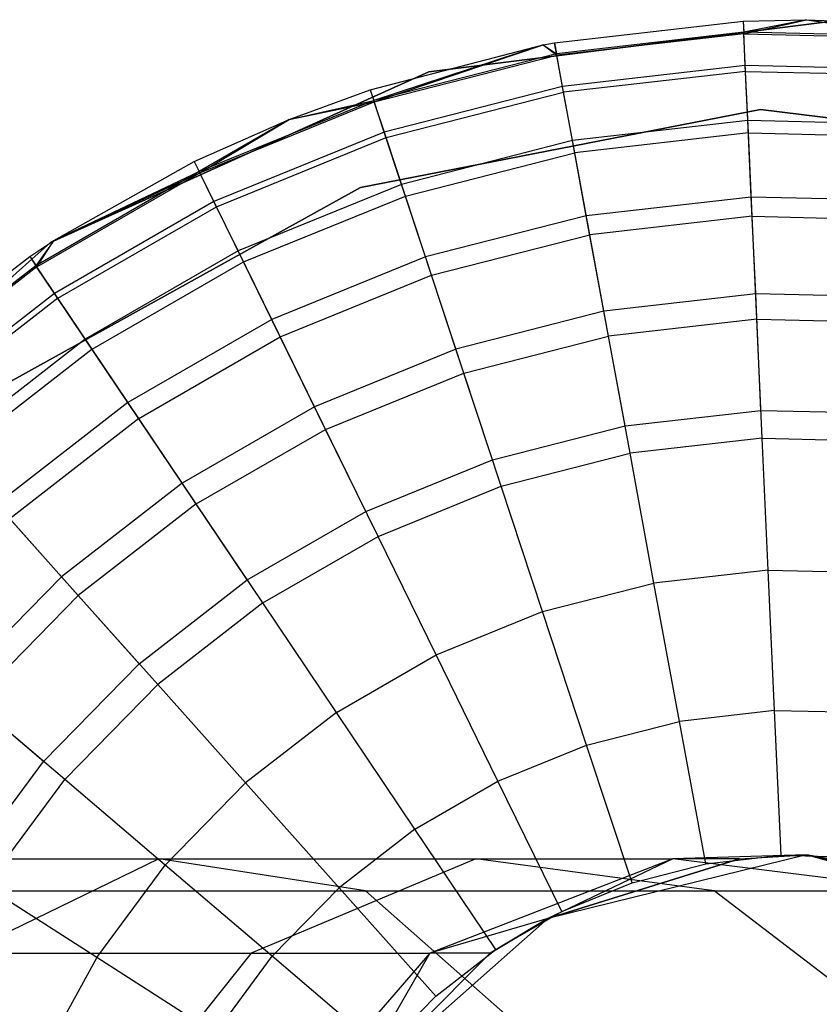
# Model space of a CAD drawing. Extents: x 0.4 to 40.3, y 0.4 to 40.3.
# Tile 176 of 243: x 39.572 to 39.855, y 20.506 to 20.854. Entities that reach past the tile are written whole.
import ezdxf

# ---------------------------------------------------------------- set-up
doc = ezdxf.new("R2010")
doc.units = 0
doc.header["$MEASUREMENT"] = 0
doc.layers.get('0').update_dxf_attribs({"color": 13, "linetype": 'CONTINUOUS'})

# ---------------------------------------------------------------- blocks, each defined once
blk = doc.blocks.new('ORTO-XII-B-11464-11465_ST0')
at = {"color": 0}
for p, q in [((39.86231, 20.85403, 10.00295), (39.71676, 20.83573, 10.00295)), ((39.71676, 20.83573, 3.31004), (39.86231, 20.85403, 3.31004)), ((39.86231, 20.85403, 10.00295), (39.71676, 20.83573, 10.00295)), ((39.71676, 20.83573, 3.31004), (39.86231, 20.85403, 3.31004)), ((39.76111, 20.84604, 10.31787), (39.82784, 20.85367, 10.31787)), ((39.76111, 20.84604, 11.89679), (39.82784, 20.85367, 11.89679)), ((39.76111, 20.84604, 10.31787), (39.82784, 20.85367, 10.31787)), ((39.76111, 20.84604, 11.89679), (39.82784, 20.85367, 11.89679)), ((39.82784, 20.85367, 10.31787), (39.85024, 20.85417, 10.31787)), ((39.82784, 20.85367, 11.89679), (39.85024, 20.85417, 11.89679)), ((39.82784, 20.85367, 10.31787), (39.85024, 20.85417, 10.31787)), ((39.82784, 20.85367, 11.89679), (39.85024, 20.85417, 11.89679)), ((39.82784, 20.85367, 10.31787), (39.82802, 20.84973, 10.23861)), ((39.82784, 20.85367, 10.31787), (39.82802, 20.84973, 10.23861)), ((39.82784, 20.85367, 11.89679), (39.82784, 20.85367, 10.31787)), ((39.82784, 20.85367, 11.89679), (39.82784, 20.85367, 10.31787)), ((39.82784, 20.85367, 11.89679), (39.82804, 20.84918, 11.94807)), ((39.82784, 20.85367, 11.89679), (39.82804, 20.84918, 11.94807)), ((39.85024, 20.85417, 10.31787), (39.82802, 20.84973, 10.23861)), ((39.85024, 20.85417, 10.31787), (39.82802, 20.84973, 10.23861)), ((39.82804, 20.84918, 11.94807), (39.85024, 20.85417, 11.89679)), ((39.82804, 20.84918, 11.94807), (39.85024, 20.85417, 11.89679)), ((39.85024, 20.85417, 10.31787), (39.89463, 20.84821, 10.23861)), ((39.85024, 20.85417, 10.31787), (39.89499, 20.85214, 10.31787)), ((39.85024, 20.85417, 10.31787), (39.89463, 20.84821, 10.23861)), ((39.85024, 20.85417, 11.89679), (39.85024, 20.85417, 10.31787)), ((39.85024, 20.85417, 11.89679), (39.85024, 20.85417, 10.31787)), ((39.85024, 20.85417, 11.89679), (39.89499, 20.85214, 11.89679)), ((39.85024, 20.85417, 10.31787), (39.89499, 20.85214, 10.31787)), ((39.85024, 20.85417, 11.89679), (39.89499, 20.85214, 11.89679)), ((39.85024, 20.85417, 11.89679), (39.89458, 20.84767, 11.94807)), ((39.85024, 20.85417, 11.89679), (39.89458, 20.84767, 11.94807)), ((39.82802, 20.84973, 10.23861), (39.76182, 20.84216, 10.23861)), ((39.82802, 20.84973, 10.23861), (39.76182, 20.84216, 10.23861)), ((39.82804, 20.84918, 11.94807), (39.76192, 20.84162, 11.94807)), ((39.82804, 20.84918, 11.94807), (39.76192, 20.84162, 11.94807)), ((39.89463, 20.84821, 10.23861), (39.82802, 20.84973, 10.23861)), ((39.82856, 20.83796, 10.16013), (39.82802, 20.84973, 10.23861)), ((39.89463, 20.84821, 10.23861), (39.82802, 20.84973, 10.23861)), ((39.82856, 20.83796, 10.16013), (39.82802, 20.84973, 10.23861)), ((39.82865, 20.83588, 11.99778), (39.82804, 20.84918, 11.94807)), ((39.82804, 20.84918, 11.94807), (39.89458, 20.84767, 11.94807)), ((39.82804, 20.84918, 11.94807), (39.89458, 20.84767, 11.94807)), ((39.82865, 20.83588, 11.99778), (39.82804, 20.84918, 11.94807)), ((39.69603, 20.82939, 10.31787), (39.7571, 20.84528, 10.31787)), ((39.69603, 20.82939, 11.89679), (39.7571, 20.84528, 11.89679)), ((39.69603, 20.82939, 10.31787), (39.7571, 20.84528, 10.31787)), ((39.69603, 20.82939, 11.89679), (39.7571, 20.84528, 11.89679)), ((39.7571, 20.84528, 10.31787), (39.69727, 20.82565, 10.23861)), ((39.7571, 20.84528, 10.31787), (39.69727, 20.82565, 10.23861)), ((39.69744, 20.82513, 11.94807), (39.7571, 20.84528, 11.89679)), ((39.69744, 20.82513, 11.94807), (39.7571, 20.84528, 11.89679)), ((39.7571, 20.84528, 10.31787), (39.76111, 20.84604, 10.31787)), ((39.7571, 20.84528, 11.89679), (39.76111, 20.84604, 11.89679)), ((39.7571, 20.84528, 10.31787), (39.76111, 20.84604, 10.31787)), ((39.7571, 20.84528, 11.89679), (39.76111, 20.84604, 11.89679)), ((39.7571, 20.84528, 10.31787), (39.76182, 20.84216, 10.23861)), ((39.7571, 20.84528, 10.31787), (39.76182, 20.84216, 10.23861)), ((39.7571, 20.84528, 11.89679), (39.7571, 20.84528, 10.31787)), ((39.7571, 20.84528, 11.89679), (39.7571, 20.84528, 10.31787)), ((39.7571, 20.84528, 11.89679), (39.76192, 20.84162, 11.94807)), ((39.7571, 20.84528, 11.89679), (39.76192, 20.84162, 11.94807)), ((39.76111, 20.84604, 10.31787), (39.76182, 20.84216, 10.23861)), ((39.76111, 20.84604, 10.31787), (39.76182, 20.84216, 10.23861)), ((39.76111, 20.84604, 11.89679), (39.76111, 20.84604, 10.31787)), ((39.76111, 20.84604, 11.89679), (39.76111, 20.84604, 10.31787)), ((39.76192, 20.84162, 11.94807), (39.76111, 20.84604, 11.89679)), ((39.76192, 20.84162, 11.94807), (39.76111, 20.84604, 11.89679)), ((39.76182, 20.84216, 10.23861), (39.69727, 20.82565, 10.23861)), ((39.76182, 20.84216, 10.23861), (39.69727, 20.82565, 10.23861)), ((39.69744, 20.82513, 11.94807), (39.76192, 20.84162, 11.94807)), ((39.69744, 20.82513, 11.94807), (39.76192, 20.84162, 11.94807)), ((39.76395, 20.83058, 10.16013), (39.76182, 20.84216, 10.23861)), ((39.76395, 20.83058, 10.16013), (39.76182, 20.84216, 10.23861)), ((39.76433, 20.82852, 11.99778), (39.76192, 20.84162, 11.94807)), ((39.76433, 20.82852, 11.99778), (39.76192, 20.84162, 11.94807)), ((39.82856, 20.83796, 10.16013), (39.76395, 20.83058, 10.16013)), ((39.82856, 20.83796, 10.16013), (39.76395, 20.83058, 10.16013)), ((39.89356, 20.83648, 10.16013), (39.82856, 20.83796, 10.16013)), ((39.82944, 20.81848, 10.08321), (39.82856, 20.83796, 10.16013)), ((39.89356, 20.83648, 10.16013), (39.82856, 20.83796, 10.16013)), ((39.82944, 20.81848, 10.08321), (39.82856, 20.83796, 10.16013)), ((39.71676, 20.83573, 10.00295), (39.58307, 20.77534, 10.00295)), ((39.58307, 20.77534, 3.31004), (39.71676, 20.83573, 3.31004)), ((39.71676, 20.83573, 10.00295), (39.58307, 20.77534, 10.00295)), ((39.58307, 20.77534, 3.31004), (39.71676, 20.83573, 3.31004)), ((39.71676, 20.83573, 10.00295), (39.71676, 20.83573, 3.31004)), ((39.71676, 20.83573, 10.00295), (39.71676, 20.83573, 3.31004)), ((39.82865, 20.83588, 11.99778), (39.76433, 20.82852, 11.99778)), ((39.82865, 20.83588, 11.99778), (39.76433, 20.82852, 11.99778)), ((39.82964, 20.81415, 12.04443), (39.82865, 20.83588, 11.99778)), ((39.82865, 20.83588, 11.99778), (39.89337, 20.8344, 11.99778)), ((39.82865, 20.83588, 11.99778), (39.89337, 20.8344, 11.99778)), ((39.82964, 20.81415, 12.04443), (39.82865, 20.83588, 11.99778)), ((39.76395, 20.83058, 10.16013), (39.70096, 20.81446, 10.16013)), ((39.76395, 20.83058, 10.16013), (39.70096, 20.81446, 10.16013)), ((39.76749, 20.8114, 10.08321), (39.76395, 20.83058, 10.16013)), ((39.76749, 20.8114, 10.08321), (39.76395, 20.83058, 10.16013)), ((39.66733, 20.81892, 10.31787), (39.69603, 20.82939, 10.31787)), ((39.66733, 20.81892, 11.89679), (39.69603, 20.82939, 11.89679)), ((39.66733, 20.81892, 10.31787), (39.69603, 20.82939, 10.31787)), ((39.66733, 20.81892, 11.89679), (39.69603, 20.82939, 11.89679)), ((39.69603, 20.82939, 10.31787), (39.69727, 20.82565, 10.23861)), ((39.69603, 20.82939, 10.31787), (39.69727, 20.82565, 10.23861)), ((39.69603, 20.82939, 11.89679), (39.69603, 20.82939, 10.31787)), ((39.69603, 20.82939, 11.89679), (39.69603, 20.82939, 10.31787)), ((39.69603, 20.82939, 11.89679), (39.69744, 20.82513, 11.94807)), ((39.69603, 20.82939, 11.89679), (39.69744, 20.82513, 11.94807)), ((39.70161, 20.81248, 11.99778), (39.76433, 20.82852, 11.99778)), ((39.70161, 20.81248, 11.99778), (39.76433, 20.82852, 11.99778)), ((39.76827, 20.80713, 12.04443), (39.76433, 20.82852, 11.99778)), ((39.76827, 20.80713, 12.04443), (39.76433, 20.82852, 11.99778)), ((39.69727, 20.82565, 10.23861), (39.63557, 20.8005, 10.23861)), ((39.69727, 20.82565, 10.23861), (39.63557, 20.8005, 10.23861)), ((39.63581, 20.80001, 11.94807), (39.69744, 20.82513, 11.94807)), ((39.63581, 20.80001, 11.94807), (39.69744, 20.82513, 11.94807)), ((39.66733, 20.81892, 10.31787), (39.69727, 20.82565, 10.23861)), ((39.66733, 20.81892, 10.31787), (39.69727, 20.82565, 10.23861)), ((39.66733, 20.81892, 11.89679), (39.69744, 20.82513, 11.94807)), ((39.66733, 20.81892, 11.89679), (39.69744, 20.82513, 11.94807)), ((39.70096, 20.81446, 10.16013), (39.69727, 20.82565, 10.23861)), ((39.70096, 20.81446, 10.16013), (39.69727, 20.82565, 10.23861)), ((39.70161, 20.81248, 11.99778), (39.69744, 20.82513, 11.94807)), ((39.70161, 20.81248, 11.99778), (39.69744, 20.82513, 11.94807)), ((39.69252, 20.79484, 10.00295), (39.83398, 20.82239, 10.00295)), ((39.83398, 20.82239, 3.31004), (39.69252, 20.79484, 3.31004)), ((39.83398, 20.82239, 3.31004), (39.69252, 20.79484, 3.31004)), ((39.69252, 20.79484, 10.00295), (39.83398, 20.82239, 10.00295)), ((39.83398, 20.82239, 10.00295), (39.97703, 20.80489, 10.00295)), ((39.97703, 20.80489, 3.31004), (39.83398, 20.82239, 3.31004)), ((39.83398, 20.82239, 3.31004), (39.83398, 20.82239, 10.00295)), ((39.83398, 20.82239, 3.31004), (39.83398, 20.82239, 10.00295)), ((39.97703, 20.80489, 3.31004), (39.83398, 20.82239, 3.31004)), ((39.83398, 20.82239, 10.00295), (39.97703, 20.80489, 10.00295)), ((39.63383, 20.80404, 10.31787), (39.66733, 20.81892, 10.31787)), ((39.63383, 20.80404, 11.89679), (39.66733, 20.81892, 11.89679)), ((39.63383, 20.80404, 10.31787), (39.66733, 20.81892, 10.31787)), ((39.63383, 20.80404, 11.89679), (39.66733, 20.81892, 11.89679)), ((39.66733, 20.81892, 10.31787), (39.63557, 20.8005, 10.23861)), ((39.66733, 20.81892, 10.31787), (39.63557, 20.8005, 10.23861)), ((39.63581, 20.80001, 11.94807), (39.66733, 20.81892, 11.89679)), ((39.63581, 20.80001, 11.94807), (39.66733, 20.81892, 11.89679)), ((39.66733, 20.81892, 11.89679), (39.66733, 20.81892, 10.31787)), ((39.66733, 20.81892, 11.89679), (39.66733, 20.81892, 10.31787)), ((39.82944, 20.81848, 10.08321), (39.76749, 20.8114, 10.08321)), ((39.82944, 20.81848, 10.08321), (39.76749, 20.8114, 10.08321)), ((39.89179, 20.81706, 10.08321), (39.82944, 20.81848, 10.08321)), ((39.83067, 20.79147, 10.0086), (39.82944, 20.81848, 10.08321)), ((39.89179, 20.81706, 10.08321), (39.82944, 20.81848, 10.08321)), ((39.83067, 20.79147, 10.0086), (39.82944, 20.81848, 10.08321)), ((39.70096, 20.81446, 10.16013), (39.64075, 20.78992, 10.16013)), ((39.70096, 20.81446, 10.16013), (39.64075, 20.78992, 10.16013)), ((39.70707, 20.79594, 10.08321), (39.70096, 20.81446, 10.16013)), ((39.70707, 20.79594, 10.08321), (39.70096, 20.81446, 10.16013)), ((39.82964, 20.81415, 12.04443), (39.76827, 20.80713, 12.04443)), ((39.82964, 20.81415, 12.04443), (39.76827, 20.80713, 12.04443)), ((39.83098, 20.78465, 12.08659), (39.82964, 20.81415, 12.04443)), ((39.82964, 20.81415, 12.04443), (39.89139, 20.81274, 12.04443)), ((39.82964, 20.81415, 12.04443), (39.89139, 20.81274, 12.04443)), ((39.83098, 20.78465, 12.08659), (39.82964, 20.81415, 12.04443)), ((39.64166, 20.78805, 11.99778), (39.70161, 20.81248, 11.99778)), ((39.64166, 20.78805, 11.99778), (39.70161, 20.81248, 11.99778)), ((39.70843, 20.79183, 12.04443), (39.70161, 20.81248, 11.99778)), ((39.70843, 20.79183, 12.04443), (39.70161, 20.81248, 11.99778)), ((39.76749, 20.8114, 10.08321), (39.70707, 20.79594, 10.08321)), ((39.76749, 20.8114, 10.08321), (39.70707, 20.79594, 10.08321)), ((39.77238, 20.7848, 10.0086), (39.76749, 20.8114, 10.08321)), ((39.77238, 20.7848, 10.0086), (39.76749, 20.8114, 10.08321)), ((39.70843, 20.79183, 12.04443), (39.76827, 20.80713, 12.04443)), ((39.70843, 20.79183, 12.04443), (39.76827, 20.80713, 12.04443)), ((39.77362, 20.7781, 12.08659), (39.76827, 20.80713, 12.04443)), ((39.77362, 20.7781, 12.08659), (39.76827, 20.80713, 12.04443)), ((39.58418, 20.77605, 10.31787), (39.63383, 20.80404, 10.31787)), ((39.58418, 20.77605, 11.89679), (39.63383, 20.80404, 11.89679)), ((39.58418, 20.77605, 10.31787), (39.63383, 20.80404, 10.31787)), ((39.58418, 20.77605, 11.89679), (39.63383, 20.80404, 11.89679)), ((39.63383, 20.80404, 10.31787), (39.63557, 20.8005, 10.23861)), ((39.63383, 20.80404, 10.31787), (39.63557, 20.8005, 10.23861)), ((39.63383, 20.80404, 11.89679), (39.63383, 20.80404, 10.31787)), ((39.63383, 20.80404, 11.89679), (39.63383, 20.80404, 10.31787)), ((39.63383, 20.80404, 11.89679), (39.63581, 20.80001, 11.94807)), ((39.63383, 20.80404, 11.89679), (39.63581, 20.80001, 11.94807)), ((39.63557, 20.8005, 10.23861), (39.57786, 20.76719, 10.23861)), ((39.63557, 20.8005, 10.23861), (39.57786, 20.76719, 10.23861)), ((39.57817, 20.76673, 11.94807), (39.63581, 20.80001, 11.94807)), ((39.57817, 20.76673, 11.94807), (39.63581, 20.80001, 11.94807)), ((39.58418, 20.77605, 10.31787), (39.63557, 20.8005, 10.23861)), ((39.58418, 20.77605, 10.31787), (39.63557, 20.8005, 10.23861)), ((39.58418, 20.77605, 11.89679), (39.63581, 20.80001, 11.94807)), ((39.58418, 20.77605, 11.89679), (39.63581, 20.80001, 11.94807)), ((39.64075, 20.78992, 10.16013), (39.63557, 20.8005, 10.23861)), ((39.64075, 20.78992, 10.16013), (39.63557, 20.8005, 10.23861)), ((39.64166, 20.78805, 11.99778), (39.63581, 20.80001, 11.94807)), ((39.64166, 20.78805, 11.99778), (39.63581, 20.80001, 11.94807)), ((39.70707, 20.79594, 10.08321), (39.64932, 20.7724, 10.08321)), ((39.70707, 20.79594, 10.08321), (39.64932, 20.7724, 10.08321)), ((39.71554, 20.77027, 10.0086), (39.70707, 20.79594, 10.08321)), ((39.71554, 20.77027, 10.0086), (39.70707, 20.79594, 10.08321)), ((39.5665, 20.72492, 10.00295), (39.69252, 20.79484, 10.00295)), ((39.69252, 20.79484, 3.31004), (39.5665, 20.72492, 3.31004)), ((39.69252, 20.79484, 3.31004), (39.5665, 20.72492, 3.31004)), ((39.5665, 20.72492, 10.00295), (39.69252, 20.79484, 10.00295)), ((39.69252, 20.79484, 3.31004), (39.69252, 20.79484, 10.00295)), ((39.69252, 20.79484, 3.31004), (39.69252, 20.79484, 10.00295)), ((39.64075, 20.78992, 10.16013), (39.58443, 20.75741, 10.16013)), ((39.64075, 20.78992, 10.16013), (39.58443, 20.75741, 10.16013)), ((39.64932, 20.7724, 10.08321), (39.64075, 20.78992, 10.16013)), ((39.64932, 20.7724, 10.08321), (39.64075, 20.78992, 10.16013)), ((39.65123, 20.76851, 12.04443), (39.70843, 20.79183, 12.04443)), ((39.65123, 20.76851, 12.04443), (39.70843, 20.79183, 12.04443)), ((39.71768, 20.76379, 12.08659), (39.70843, 20.79183, 12.04443)), ((39.71768, 20.76379, 12.08659), (39.70843, 20.79183, 12.04443)), ((39.83067, 20.79147, 10.0086), (39.77238, 20.7848, 10.0086)), ((39.83067, 20.79147, 10.0086), (39.77238, 20.7848, 10.0086)), ((39.88933, 20.79013, 10.0086), (39.83067, 20.79147, 10.0086)), ((39.83224, 20.7572, 9.93704), (39.83067, 20.79147, 10.0086)), ((39.88933, 20.79013, 10.0086), (39.83067, 20.79147, 10.0086)), ((39.83224, 20.7572, 9.93704), (39.83067, 20.79147, 10.0086)), ((39.5856, 20.75568, 11.99778), (39.64166, 20.78805, 11.99778)), ((39.5856, 20.75568, 11.99778), (39.64166, 20.78805, 11.99778)), ((39.65123, 20.76851, 12.04443), (39.64166, 20.78805, 11.99778)), ((39.65123, 20.76851, 12.04443), (39.64166, 20.78805, 11.99778)), ((39.77238, 20.7848, 10.0086), (39.71554, 20.77027, 10.0086)), ((39.77238, 20.7848, 10.0086), (39.71554, 20.77027, 10.0086)), ((39.7786, 20.75107, 9.93704), (39.77238, 20.7848, 10.0086)), ((39.7786, 20.75107, 9.93704), (39.77238, 20.7848, 10.0086)), ((39.83098, 20.78465, 12.08659), (39.77362, 20.7781, 12.08659)), ((39.83098, 20.78465, 12.08659), (39.77362, 20.7781, 12.08659)), ((39.83264, 20.7483, 12.12299), (39.83098, 20.78465, 12.08659)), ((39.83098, 20.78465, 12.08659), (39.88871, 20.78334, 12.08659)), ((39.83098, 20.78465, 12.08659), (39.88871, 20.78334, 12.08659)), ((39.83264, 20.7483, 12.12299), (39.83098, 20.78465, 12.08659)), ((39.58307, 20.77534, 10.00295), (39.47312, 20.67823, 10.00295)), ((39.47312, 20.67823, 3.31004), (39.58307, 20.77534, 3.31004)), ((39.58307, 20.77534, 10.00295), (39.47312, 20.67823, 10.00295)), ((39.47312, 20.67823, 3.31004), (39.58307, 20.77534, 3.31004)), ((39.57566, 20.77046, 10.31787), (39.58418, 20.77605, 10.31787)), ((39.57566, 20.77046, 11.89679), (39.58418, 20.77605, 11.89679)), ((39.57566, 20.77046, 10.31787), (39.58418, 20.77605, 10.31787)), ((39.57566, 20.77046, 11.89679), (39.58418, 20.77605, 11.89679)), ((39.58418, 20.77605, 10.31787), (39.57786, 20.76719, 10.23861)), ((39.58418, 20.77605, 10.31787), (39.57786, 20.76719, 10.23861)), ((39.57817, 20.76673, 11.94807), (39.58418, 20.77605, 11.89679)), ((39.57817, 20.76673, 11.94807), (39.58418, 20.77605, 11.89679)), ((39.58307, 20.77534, 10.00295), (39.58307, 20.77534, 3.31004)), ((39.58307, 20.77534, 10.00295), (39.58307, 20.77534, 3.31004)), ((39.58418, 20.77605, 11.89679), (39.58418, 20.77605, 10.31787)), ((39.58418, 20.77605, 11.89679), (39.58418, 20.77605, 10.31787)), ((39.71768, 20.76379, 12.08659), (39.77362, 20.7781, 12.08659)), ((39.71768, 20.76379, 12.08659), (39.77362, 20.7781, 12.08659)), ((39.78021, 20.74231, 12.12299), (39.77362, 20.7781, 12.08659)), ((39.78021, 20.74231, 12.12299), (39.77362, 20.7781, 12.08659)), ((39.64932, 20.7724, 10.08321), (39.59532, 20.74122, 10.08321)), ((39.64932, 20.7724, 10.08321), (39.59532, 20.74122, 10.08321)), ((39.66121, 20.74812, 10.0086), (39.64932, 20.7724, 10.08321)), ((39.66121, 20.74812, 10.0086), (39.64932, 20.7724, 10.08321)), ((39.52261, 20.72927, 10.31787), (39.57566, 20.77046, 10.31787)), ((39.52261, 20.72927, 11.89679), (39.57566, 20.77046, 11.89679)), ((39.52261, 20.72927, 10.31787), (39.57566, 20.77046, 10.31787)), ((39.52261, 20.72927, 11.89679), (39.57566, 20.77046, 11.89679)), ((39.57566, 20.77046, 10.31787), (39.57786, 20.76719, 10.23861)), ((39.57566, 20.77046, 10.31787), (39.57786, 20.76719, 10.23861)), ((39.57566, 20.77046, 11.89679), (39.57566, 20.77046, 10.31787)), ((39.57566, 20.77046, 11.89679), (39.57566, 20.77046, 10.31787)), ((39.57566, 20.77046, 11.89679), (39.57817, 20.76673, 11.94807)), ((39.57566, 20.77046, 11.89679), (39.57817, 20.76673, 11.94807)), ((39.59774, 20.73763, 12.04443), (39.65123, 20.76851, 12.04443)), ((39.59774, 20.73763, 12.04443), (39.65123, 20.76851, 12.04443)), ((39.66421, 20.742, 12.08659), (39.65123, 20.76851, 12.04443)), ((39.66421, 20.742, 12.08659), (39.65123, 20.76851, 12.04443)), ((39.71554, 20.77027, 10.0086), (39.66121, 20.74812, 10.0086)), ((39.71554, 20.77027, 10.0086), (39.66121, 20.74812, 10.0086)), ((39.72629, 20.73769, 9.93704), (39.71554, 20.77027, 10.0086)), ((39.72629, 20.73769, 9.93704), (39.71554, 20.77027, 10.0086)), ((39.57786, 20.76719, 10.23861), (39.52523, 20.72633, 10.23861)), ((39.57786, 20.76719, 10.23861), (39.52523, 20.72633, 10.23861)), ((39.57817, 20.76673, 11.94807), (39.5256, 20.72592, 11.94807)), ((39.57817, 20.76673, 11.94807), (39.5256, 20.72592, 11.94807)), ((39.58443, 20.75741, 10.16013), (39.57786, 20.76719, 10.23861)), ((39.58443, 20.75741, 10.16013), (39.57786, 20.76719, 10.23861)), ((39.5856, 20.75568, 11.99778), (39.57817, 20.76673, 11.94807)), ((39.5856, 20.75568, 11.99778), (39.57817, 20.76673, 11.94807)), ((39.66421, 20.742, 12.08659), (39.71768, 20.76379, 12.08659)), ((39.66421, 20.742, 12.08659), (39.71768, 20.76379, 12.08659)), ((39.72908, 20.72923, 12.12299), (39.71768, 20.76379, 12.08659)), ((39.72908, 20.72923, 12.12299), (39.71768, 20.76379, 12.08659)), ((39.58443, 20.75741, 10.16013), (39.53308, 20.71754, 10.16013)), ((39.58443, 20.75741, 10.16013), (39.53308, 20.71754, 10.16013)), ((39.5856, 20.75568, 11.99778), (39.53447, 20.71598, 11.99778)), ((39.5856, 20.75568, 11.99778), (39.53447, 20.71598, 11.99778)), ((39.59532, 20.74122, 10.08321), (39.58443, 20.75741, 10.16013)), ((39.59532, 20.74122, 10.08321), (39.58443, 20.75741, 10.16013)), ((39.59774, 20.73763, 12.04443), (39.5856, 20.75568, 11.99778)), ((39.59774, 20.73763, 12.04443), (39.5856, 20.75568, 11.99778)), ((39.83224, 20.7572, 9.93704), (39.7786, 20.75107, 9.93704)), ((39.83224, 20.7572, 9.93704), (39.7786, 20.75107, 9.93704)), ((39.88621, 20.75597, 9.93704), (39.83224, 20.7572, 9.93704)), ((39.83411, 20.71601, 9.86923), (39.83224, 20.7572, 9.93704)), ((39.88621, 20.75597, 9.93704), (39.83224, 20.7572, 9.93704)), ((39.83411, 20.71601, 9.86923), (39.83224, 20.7572, 9.93704)), ((39.7786, 20.75107, 9.93704), (39.72629, 20.73769, 9.93704)), ((39.7786, 20.75107, 9.93704), (39.72629, 20.73769, 9.93704)), ((39.78606, 20.71052, 9.86923), (39.7786, 20.75107, 9.93704)), ((39.78606, 20.71052, 9.86923), (39.7786, 20.75107, 9.93704)), ((39.66121, 20.74812, 10.0086), (39.6104, 20.71879, 10.0086)), ((39.66121, 20.74812, 10.0086), (39.6104, 20.71879, 10.0086)), ((39.6763, 20.71731, 9.93704), (39.66121, 20.74812, 10.0086)), ((39.6763, 20.71731, 9.93704), (39.66121, 20.74812, 10.0086)), ((39.83264, 20.7483, 12.12299), (39.78021, 20.74231, 12.12299)), ((39.83264, 20.7483, 12.12299), (39.78021, 20.74231, 12.12299)), ((39.83456, 20.70618, 12.15251), (39.83264, 20.7483, 12.12299)), ((39.83264, 20.7483, 12.12299), (39.8854, 20.7471, 12.12299)), ((39.83264, 20.7483, 12.12299), (39.8854, 20.7471, 12.12299)), ((39.83456, 20.70618, 12.15251), (39.83264, 20.7483, 12.12299)), ((39.59532, 20.74122, 10.08321), (39.54606, 20.70298, 10.08321)), ((39.59532, 20.74122, 10.08321), (39.54606, 20.70298, 10.08321)), ((39.6104, 20.71879, 10.0086), (39.59532, 20.74122, 10.08321)), ((39.6104, 20.71879, 10.0086), (39.59532, 20.74122, 10.08321)), ((39.61421, 20.71313, 12.08659), (39.66421, 20.742, 12.08659)), ((39.61421, 20.71313, 12.08659), (39.66421, 20.742, 12.08659)), ((39.68021, 20.70931, 12.12299), (39.66421, 20.742, 12.08659)), ((39.68021, 20.70931, 12.12299), (39.66421, 20.742, 12.08659)), ((39.72908, 20.72923, 12.12299), (39.78021, 20.74231, 12.12299)), ((39.72908, 20.72923, 12.12299), (39.78021, 20.74231, 12.12299)), ((39.78785, 20.70084, 12.15251), (39.78021, 20.74231, 12.12299)), ((39.78785, 20.70084, 12.15251), (39.78021, 20.74231, 12.12299)), ((39.59774, 20.73763, 12.04443), (39.54895, 20.69975, 12.04443)), ((39.59774, 20.73763, 12.04443), (39.54895, 20.69975, 12.04443)), ((39.61421, 20.71313, 12.08659), (39.59774, 20.73763, 12.04443)), ((39.61421, 20.71313, 12.08659), (39.59774, 20.73763, 12.04443)), ((39.72629, 20.73769, 9.93704), (39.6763, 20.71731, 9.93704)), ((39.72629, 20.73769, 9.93704), (39.6763, 20.71731, 9.93704)), ((39.73921, 20.69854, 9.86923), (39.72629, 20.73769, 9.93704)), ((39.73921, 20.69854, 9.86923), (39.72629, 20.73769, 9.93704)), ((39.68021, 20.70931, 12.12299), (39.72908, 20.72923, 12.12299)), ((39.68021, 20.70931, 12.12299), (39.72908, 20.72923, 12.12299)), ((39.74229, 20.68919, 12.15251), (39.72908, 20.72923, 12.12299)), ((39.74229, 20.68919, 12.15251), (39.72908, 20.72923, 12.12299)), ((39.6104, 20.71879, 10.0086), (39.56406, 20.68281, 10.0086)), ((39.6104, 20.71879, 10.0086), (39.56406, 20.68281, 10.0086)), ((39.62954, 20.69032, 9.93704), (39.6104, 20.71879, 10.0086)), ((39.62954, 20.69032, 9.93704), (39.6104, 20.71879, 10.0086)), ((39.6763, 20.71731, 9.93704), (39.62954, 20.69032, 9.93704)), ((39.6763, 20.71731, 9.93704), (39.62954, 20.69032, 9.93704)), ((39.69443, 20.68028, 9.86923), (39.6763, 20.71731, 9.93704)), ((39.69443, 20.68028, 9.86923), (39.6763, 20.71731, 9.93704)), ((39.78606, 20.71052, 9.86923), (39.83411, 20.71601, 9.86923)), ((39.78606, 20.71052, 9.86923), (39.83411, 20.71601, 9.86923)), ((39.83411, 20.71601, 9.86923), (39.88246, 20.71491, 9.86923)), ((39.83411, 20.71601, 9.86923), (39.88246, 20.71491, 9.86923)), ((39.61421, 20.71313, 12.08659), (39.5686, 20.67772, 12.08659)), ((39.61421, 20.71313, 12.08659), (39.5686, 20.67772, 12.08659)), ((39.63451, 20.68293, 12.12299), (39.61421, 20.71313, 12.08659)), ((39.63451, 20.68293, 12.12299), (39.61421, 20.71313, 12.08659)), ((39.63451, 20.68293, 12.12299), (39.68021, 20.70931, 12.12299)), ((39.63451, 20.68293, 12.12299), (39.68021, 20.70931, 12.12299)), ((39.69876, 20.67144, 12.15251), (39.68021, 20.70931, 12.12299)), ((39.69876, 20.67144, 12.15251), (39.68021, 20.70931, 12.12299)), ((39.73921, 20.69854, 9.86923), (39.78606, 20.71052, 9.86923)), ((39.73921, 20.69854, 9.86923), (39.78606, 20.71052, 9.86923)), ((39.83456, 20.70618, 12.15251), (39.78785, 20.70084, 12.15251)), ((39.83456, 20.70618, 12.15251), (39.78785, 20.70084, 12.15251)), ((39.83668, 20.65958, 12.17426), (39.83456, 20.70618, 12.15251)), ((39.83456, 20.70618, 12.15251), (39.88157, 20.70511, 12.15251)), ((39.83456, 20.70618, 12.15251), (39.88157, 20.70511, 12.15251)), ((39.83668, 20.65958, 12.17426), (39.83456, 20.70618, 12.15251)), ((39.69443, 20.68028, 9.86923), (39.73921, 20.69854, 9.86923)), ((39.69443, 20.68028, 9.86923), (39.73921, 20.69854, 9.86923)), ((39.74229, 20.68919, 12.15251), (39.78785, 20.70084, 12.15251)), ((39.74229, 20.68919, 12.15251), (39.78785, 20.70084, 12.15251)), ((39.79629, 20.65496, 12.17426), (39.78785, 20.70084, 12.15251)), ((39.79629, 20.65496, 12.17426), (39.78785, 20.70084, 12.15251)), ((39.62954, 20.69032, 9.93704), (39.5869, 20.65721, 9.93704)), ((39.62954, 20.69032, 9.93704), (39.5869, 20.65721, 9.93704)), ((39.65255, 20.6561, 9.86923), (39.62954, 20.69032, 9.93704)), ((39.65255, 20.6561, 9.86923), (39.62954, 20.69032, 9.93704)), ((39.69876, 20.67144, 12.15251), (39.74229, 20.68919, 12.15251)), ((39.69876, 20.67144, 12.15251), (39.74229, 20.68919, 12.15251)), ((39.75691, 20.64489, 12.17426), (39.74229, 20.68919, 12.15251)), ((39.75691, 20.64489, 12.17426), (39.74229, 20.68919, 12.15251)), ((39.5869, 20.65721, 9.93704), (39.56406, 20.68281, 10.0086)), ((39.5869, 20.65721, 9.93704), (39.56406, 20.68281, 10.0086)), ((39.63451, 20.68293, 12.12299), (39.59283, 20.65056, 12.12299)), ((39.63451, 20.68293, 12.12299), (39.59283, 20.65056, 12.12299)), ((39.65804, 20.64794, 12.15251), (39.63451, 20.68293, 12.12299)), ((39.65804, 20.64794, 12.15251), (39.63451, 20.68293, 12.12299)), ((39.59283, 20.65056, 12.12299), (39.5686, 20.67772, 12.08659)), ((39.59283, 20.65056, 12.12299), (39.5686, 20.67772, 12.08659)), ((39.65255, 20.6561, 9.86923), (39.69443, 20.68028, 9.86923)), ((39.65255, 20.6561, 9.86923), (39.69443, 20.68028, 9.86923)), ((39.65804, 20.64794, 12.15251), (39.69876, 20.67144, 12.15251)), ((39.65804, 20.64794, 12.15251), (39.69876, 20.67144, 12.15251)), ((39.71927, 20.62955, 12.17426), (39.69876, 20.67144, 12.15251)), ((39.71927, 20.62955, 12.17426), (39.69876, 20.67144, 12.15251)), ((39.5869, 20.65721, 9.93704), (39.54916, 20.6186, 9.93704)), ((39.5869, 20.65721, 9.93704), (39.54916, 20.6186, 9.93704)), ((39.61435, 20.62644, 9.86923), (39.5869, 20.65721, 9.93704)), ((39.61435, 20.62644, 9.86923), (39.5869, 20.65721, 9.93704)), ((39.83668, 20.65958, 12.17426), (39.79629, 20.65496, 12.17426)), ((39.83668, 20.65958, 12.17426), (39.79629, 20.65496, 12.17426)), ((39.83894, 20.60992, 12.18758), (39.83668, 20.65958, 12.17426)), ((39.83668, 20.65958, 12.17426), (39.87732, 20.65866, 12.17426)), ((39.83668, 20.65958, 12.17426), (39.87732, 20.65866, 12.17426)), ((39.83894, 20.60992, 12.18758), (39.83668, 20.65958, 12.17426)), ((39.61435, 20.62644, 9.86923), (39.65255, 20.6561, 9.86923)), ((39.61435, 20.62644, 9.86923), (39.65255, 20.6561, 9.86923)), ((39.75691, 20.64489, 12.17426), (39.79629, 20.65496, 12.17426)), ((39.75691, 20.64489, 12.17426), (39.79629, 20.65496, 12.17426)), ((39.8053, 20.60607, 12.18758), (39.79629, 20.65496, 12.17426)), ((39.8053, 20.60607, 12.18758), (39.79629, 20.65496, 12.17426)), ((39.55594, 20.61282, 12.12299), (39.59283, 20.65056, 12.12299)), ((39.55594, 20.61282, 12.12299), (39.59283, 20.65056, 12.12299)), ((39.6209, 20.6191, 12.15251), (39.59283, 20.65056, 12.12299)), ((39.6209, 20.6191, 12.15251), (39.59283, 20.65056, 12.12299)), ((39.65804, 20.64794, 12.15251), (39.6209, 20.6191, 12.15251)), ((39.65804, 20.64794, 12.15251), (39.6209, 20.6191, 12.15251)), ((39.68406, 20.60922, 12.17426), (39.65804, 20.64794, 12.15251)), ((39.68406, 20.60922, 12.17426), (39.65804, 20.64794, 12.15251)), ((39.71927, 20.62955, 12.17426), (39.75691, 20.64489, 12.17426)), ((39.71927, 20.62955, 12.17426), (39.75691, 20.64489, 12.17426)), ((39.77249, 20.59768, 12.18758), (39.75691, 20.64489, 12.17426)), ((39.77249, 20.59768, 12.18758), (39.75691, 20.64489, 12.17426)), ((39.68406, 20.60922, 12.17426), (39.71927, 20.62955, 12.17426)), ((39.68406, 20.60922, 12.17426), (39.71927, 20.62955, 12.17426)), ((39.74113, 20.5849, 12.18758), (39.71927, 20.62955, 12.17426)), ((39.74113, 20.5849, 12.18758), (39.71927, 20.62955, 12.17426)), ((39.58054, 20.59186, 9.86923), (39.61435, 20.62644, 9.86923)), ((39.58054, 20.59186, 9.86923), (39.61435, 20.62644, 9.86923)), ((39.58054, 20.59186, 9.86923), (39.54916, 20.6186, 9.93704)), ((39.58054, 20.59186, 9.86923), (39.54916, 20.6186, 9.93704)), ((39.58803, 20.58548, 12.15251), (39.6209, 20.6191, 12.15251)), ((39.58803, 20.58548, 12.15251), (39.6209, 20.6191, 12.15251)), ((39.65195, 20.58429, 12.17426), (39.6209, 20.6191, 12.15251)), ((39.65195, 20.58429, 12.17426), (39.6209, 20.6191, 12.15251)), ((39.58803, 20.58548, 12.15251), (39.55594, 20.61282, 12.12299)), ((39.58803, 20.58548, 12.15251), (39.55594, 20.61282, 12.12299)), ((39.68406, 20.60922, 12.17426), (39.65195, 20.58429, 12.17426)), ((39.68406, 20.60922, 12.17426), (39.65195, 20.58429, 12.17426)), ((39.7118, 20.56796, 12.18758), (39.68406, 20.60922, 12.17426)), ((39.7118, 20.56796, 12.18758), (39.68406, 20.60922, 12.17426)), ((39.83894, 20.60992, 12.18758), (39.8053, 20.60607, 12.18758)), ((39.83894, 20.60992, 12.18758), (39.8053, 20.60607, 12.18758)), ((39.84128, 20.5587, 12.19207), (39.83894, 20.60992, 12.18758)), ((39.83894, 20.60992, 12.18758), (39.8728, 20.60915, 12.18758)), ((39.83894, 20.60992, 12.18758), (39.8728, 20.60915, 12.18758)), ((39.84128, 20.5587, 12.19207), (39.83894, 20.60992, 12.18758)), ((39.77249, 20.59768, 12.18758), (39.8053, 20.60607, 12.18758)), ((39.77249, 20.59768, 12.18758), (39.8053, 20.60607, 12.18758)), ((39.81459, 20.55564, 12.19207), (39.8053, 20.60607, 12.18758)), ((39.81459, 20.55564, 12.19207), (39.8053, 20.60607, 12.18758)), ((39.74113, 20.5849, 12.18758), (39.77249, 20.59768, 12.18758)), ((39.74113, 20.5849, 12.18758), (39.77249, 20.59768, 12.18758)), ((39.78856, 20.54899, 12.19207), (39.77249, 20.59768, 12.18758)), ((39.78856, 20.54899, 12.19207), (39.77249, 20.59768, 12.18758)), ((39.55176, 20.553, 9.86923), (39.58054, 20.59186, 9.86923)), ((39.55176, 20.553, 9.86923), (39.58054, 20.59186, 9.86923)), ((39.56005, 20.54769, 12.15251), (39.58803, 20.58548, 12.15251)), ((39.56005, 20.54769, 12.15251), (39.58803, 20.58548, 12.15251)), ((39.62354, 20.55522, 12.17426), (39.58803, 20.58548, 12.15251)), ((39.62354, 20.55522, 12.17426), (39.58803, 20.58548, 12.15251)), ((39.62354, 20.55522, 12.17426), (39.65195, 20.58429, 12.17426)), ((39.62354, 20.55522, 12.17426), (39.65195, 20.58429, 12.17426)), ((39.68505, 20.5472, 12.18758), (39.65195, 20.58429, 12.17426)), ((39.68505, 20.5472, 12.18758), (39.65195, 20.58429, 12.17426)), ((39.7118, 20.56796, 12.18758), (39.74113, 20.5849, 12.18758)), ((39.7118, 20.56796, 12.18758), (39.74113, 20.5849, 12.18758)), ((39.76368, 20.53885, 12.19207), (39.74113, 20.5849, 12.18758)), ((39.76368, 20.53885, 12.19207), (39.74113, 20.5849, 12.18758)), ((39.7118, 20.56796, 12.18758), (39.68505, 20.5472, 12.18758)), ((39.7118, 20.56796, 12.18758), (39.68505, 20.5472, 12.18758)), ((39.74041, 20.52541, 12.19207), (39.7118, 20.56796, 12.18758)), ((39.74041, 20.52541, 12.19207), (39.7118, 20.56796, 12.18758)), ((39.47227, 20.55746, 1.17682), (39.62125, 20.55746, 1.3258)), ((39.47227, 20.55746, 1.17682), (39.62125, 20.55746, 1.3258)), ((39.62125, 20.55746, 1.3258), (39.55237, 20.52405, 1.38072)), ((39.62125, 20.55746, 1.3258), (39.55237, 20.52405, 1.38072)), ((39.69437, 20.54611, 1.26748), (39.62125, 20.55746, 1.3258)), ((39.62125, 20.55746, 1.3258), (39.73334, 20.55746, 1.50419)), ((39.69437, 20.54611, 1.26748), (39.62125, 20.55746, 1.3258)), ((39.62125, 20.55746, 1.3258), (39.73334, 20.55746, 1.50419)), ((39.73334, 20.55746, 1.50419), (39.65397, 20.52405, 1.54241)), ((39.73334, 20.55746, 1.50419), (39.65397, 20.52405, 1.54241)), ((39.80292, 20.55746, 1.70304), (39.71703, 20.52405, 1.72265)), ((39.80292, 20.55746, 1.70304), (39.71703, 20.52405, 1.72265)), ((39.81761, 20.54611, 1.4636), (39.73334, 20.55746, 1.50419)), ((39.73334, 20.55746, 1.50419), (39.80292, 20.55746, 1.70304)), ((39.81761, 20.54611, 1.4636), (39.73334, 20.55746, 1.50419)), ((39.73334, 20.55746, 1.50419), (39.80292, 20.55746, 1.70304)), ((39.85024, 20.5589, 3.92355), (39.75876, 20.53635, 3.92355)), ((39.85024, 20.5589, 3.92355), (39.75876, 20.53635, 3.92355)), ((39.75876, 20.53635, 1.9124), (39.82651, 20.55746, 1.9124)), ((39.80292, 20.55746, 1.70304), (39.75876, 20.53635, 1.9124)), ((39.80292, 20.55746, 1.70304), (39.75876, 20.53635, 1.9124)), ((39.82651, 20.55746, 1.9124), (39.75876, 20.53635, 3.92355)), ((39.82651, 20.55746, 1.9124), (39.75876, 20.53635, 3.92355)), ((39.75876, 20.53635, 1.9124), (39.82651, 20.55746, 1.9124)), ((39.78856, 20.54899, 12.19207), (39.81459, 20.55564, 12.19207)), ((39.78856, 20.54899, 12.19207), (39.81459, 20.55564, 12.19207)), ((39.85024, 20.5589, 1.9124), (39.80292, 20.55746, 1.70304)), ((39.85024, 20.5589, 1.9124), (39.80292, 20.55746, 1.70304)), ((39.82651, 20.55746, 1.9124), (39.80292, 20.55746, 1.70304)), ((39.82651, 20.55746, 1.9124), (39.80292, 20.55746, 1.70304)), ((39.89411, 20.54611, 1.68223), (39.80292, 20.55746, 1.70304)), ((39.89411, 20.54611, 1.68223), (39.80292, 20.55746, 1.70304)), ((39.81459, 20.55564, 12.19207), (39.84128, 20.5587, 12.19207)), ((39.81459, 20.55564, 12.19207), (39.84128, 20.5587, 12.19207)), ((39.82651, 20.55746, 1.9124), (39.85024, 20.5589, 1.9124)), ((39.82651, 20.55746, 1.9124), (39.85024, 20.5589, 1.9124)), ((39.82651, 20.55746, 1.9124), (39.85024, 20.5589, 3.92355)), ((39.82651, 20.55746, 1.9124), (39.85024, 20.5589, 3.92355)), ((39.84128, 20.5587, 12.19207), (39.86814, 20.55808, 12.19207)), ((39.84128, 20.5587, 12.19207), (39.86814, 20.55808, 12.19207)), ((39.94172, 20.53635, 3.92355), (39.85024, 20.5589, 3.92355)), ((39.85024, 20.5589, 1.9124), (39.92004, 20.54611, 1.9124)), ((39.89411, 20.54611, 1.68223), (39.85024, 20.5589, 1.9124)), ((39.89411, 20.54611, 1.68223), (39.85024, 20.5589, 1.9124)), ((39.94172, 20.53635, 3.92355), (39.85024, 20.5589, 3.92355)), ((39.92004, 20.54611, 1.9124), (39.85024, 20.5589, 3.92355)), ((39.85024, 20.5589, 1.9124), (39.92004, 20.54611, 1.9124)), ((39.85024, 20.5589, 1.9124), (39.85024, 20.5589, 3.92355)), ((39.92004, 20.54611, 1.9124), (39.85024, 20.5589, 3.92355)), ((39.85024, 20.5589, 1.9124), (39.85024, 20.5589, 3.92355)), ((39.59935, 20.52255, 12.17426), (39.62354, 20.55522, 12.17426)), ((39.59935, 20.52255, 12.17426), (39.62354, 20.55522, 12.17426)), ((39.66138, 20.52298, 12.18758), (39.62354, 20.55522, 12.17426)), ((39.66138, 20.52298, 12.18758), (39.62354, 20.55522, 12.17426)), ((39.76368, 20.53885, 12.19207), (39.78856, 20.54899, 12.19207)), ((39.76368, 20.53885, 12.19207), (39.78856, 20.54899, 12.19207)), ((39.53059, 20.54611, 1.1037), (39.69437, 20.54611, 1.26748)), ((39.53059, 20.54611, 1.1037), (39.69437, 20.54611, 1.26748)), ((39.59935, 20.52255, 12.17426), (39.56005, 20.54769, 12.15251)), ((39.59935, 20.52255, 12.17426), (39.56005, 20.54769, 12.15251)), ((39.66138, 20.52298, 12.18758), (39.68505, 20.5472, 12.18758)), ((39.66138, 20.52298, 12.18758), (39.68505, 20.5472, 12.18758)), ((39.71919, 20.50894, 12.19207), (39.68505, 20.5472, 12.18758)), ((39.71919, 20.50894, 12.19207), (39.68505, 20.5472, 12.18758)), ((39.755, 20.49258, 1.21914), (39.69437, 20.54611, 1.26748)), ((39.69437, 20.54611, 1.26748), (39.81761, 20.54611, 1.4636)), ((39.755, 20.49258, 1.21914), (39.69437, 20.54611, 1.26748)), ((39.69437, 20.54611, 1.26748), (39.81761, 20.54611, 1.4636)), ((39.88747, 20.49258, 1.42996), (39.81761, 20.54611, 1.4636)), ((39.81761, 20.54611, 1.4636), (39.89411, 20.54611, 1.68223)), ((39.88747, 20.49258, 1.42996), (39.81761, 20.54611, 1.4636)), ((39.81761, 20.54611, 1.4636), (39.89411, 20.54611, 1.68223)), ((39.74041, 20.52541, 12.19207), (39.76368, 20.53885, 12.19207)), ((39.74041, 20.52541, 12.19207), (39.76368, 20.53885, 12.19207)), ((39.75876, 20.53635, 3.92355), (39.68823, 20.47387, 3.92355)), ((39.75876, 20.53635, 3.92355), (39.68823, 20.47387, 3.92355)), ((39.75876, 20.53635, 1.9124), (39.71703, 20.52405, 1.72265)), ((39.75876, 20.53635, 1.9124), (39.71703, 20.52405, 1.72265)), ((39.73841, 20.52405, 1.9124), (39.75876, 20.53635, 1.9124)), ((39.75876, 20.53635, 3.92355), (39.73841, 20.52405, 1.9124)), ((39.73841, 20.52405, 1.9124), (39.75876, 20.53635, 1.9124)), ((39.75876, 20.53635, 3.92355), (39.73841, 20.52405, 1.9124)), ((39.75876, 20.53635, 1.9124), (39.75876, 20.53635, 3.92355)), ((39.75876, 20.53635, 1.9124), (39.75876, 20.53635, 3.92355)), ((39.71919, 20.50894, 12.19207), (39.74041, 20.52541, 12.19207)), ((39.71919, 20.50894, 12.19207), (39.74041, 20.52541, 12.19207)), ((39.55237, 20.52405, 1.38072), (39.65397, 20.52405, 1.54241)), ((39.55237, 20.52405, 1.38072), (39.65397, 20.52405, 1.54241)), ((39.59935, 20.52255, 12.17426), (39.57983, 20.4869, 12.17426)), ((39.59935, 20.52255, 12.17426), (39.57983, 20.4869, 12.17426)), ((39.65397, 20.52405, 1.54241), (39.59767, 20.45353, 1.56952)), ((39.65397, 20.52405, 1.54241), (39.59767, 20.45353, 1.56952)), ((39.64123, 20.49576, 12.18758), (39.59935, 20.52255, 12.17426)), ((39.64123, 20.49576, 12.18758), (39.59935, 20.52255, 12.17426)), ((39.64123, 20.49576, 12.18758), (39.66138, 20.52298, 12.18758)), ((39.64123, 20.49576, 12.18758), (39.66138, 20.52298, 12.18758)), ((39.65397, 20.52405, 1.54241), (39.71703, 20.52405, 1.72265)), ((39.65397, 20.52405, 1.54241), (39.71703, 20.52405, 1.72265)), ((39.71703, 20.52405, 1.72265), (39.65612, 20.45353, 1.73655)), ((39.71703, 20.52405, 1.72265), (39.65612, 20.45353, 1.73655)), ((39.70041, 20.48972, 12.19207), (39.66138, 20.52298, 12.18758)), ((39.70041, 20.48972, 12.19207), (39.66138, 20.52298, 12.18758)), ((39.68823, 20.47387, 1.9124), (39.73841, 20.52405, 1.9124)), ((39.71703, 20.52405, 1.72265), (39.68823, 20.47387, 1.9124)), ((39.71703, 20.52405, 1.72265), (39.68823, 20.47387, 1.9124)), ((39.73841, 20.52405, 1.9124), (39.68823, 20.47387, 3.92355)), ((39.73841, 20.52405, 1.9124), (39.68823, 20.47387, 3.92355)), ((39.68823, 20.47387, 1.9124), (39.73841, 20.52405, 1.9124)), ((39.73841, 20.52405, 1.9124), (39.71703, 20.52405, 1.72265)), ((39.73841, 20.52405, 1.9124), (39.71703, 20.52405, 1.72265)), ((39.70041, 20.48972, 12.19207), (39.71919, 20.50894, 12.19207)), ((39.70041, 20.48972, 12.19207), (39.71919, 20.50894, 12.19207))]:
    blk.add_line(p, q, dxfattribs=at)

msp = doc.modelspace()

# ---------------------------------------------------------------- block references
at = {"color": 0}
msp.add_blockref('ORTO-XII-B-11464-11465_ST0', (0, 0), dxfattribs=at)

doc.saveas('drawing.dxf')
